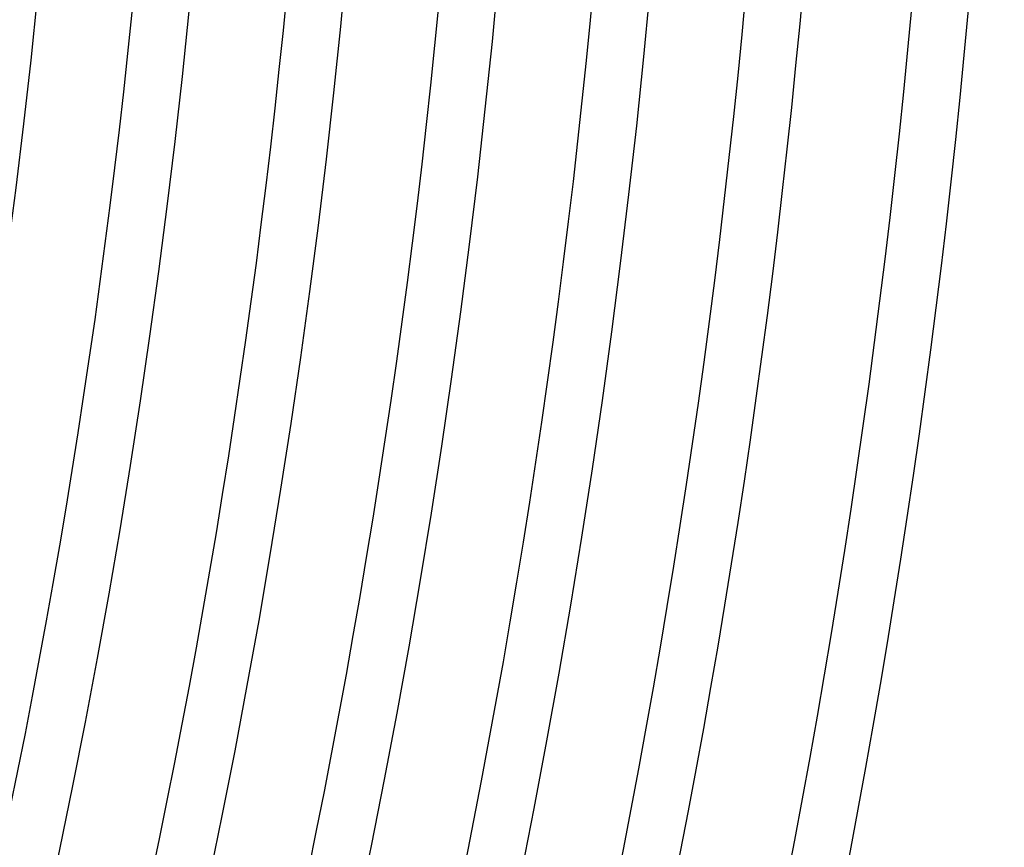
# Model space of a CAD drawing. Header units: millimetres. Extents: x -660 to 660, y -630 to 630.
# Tile 91 of 131: x 545 to 615, y -115 to -56. Entities that reach past the tile are written whole.
import ezdxf

# ---------------------------------------------------------------- set-up
doc = ezdxf.new("R2010")
doc.units = ezdxf.units.MM
doc.layers.add('THICK', color=7, linetype='Continuous')

msp = doc.modelspace()

# ---------------------------------------------------------------- linework, layer by layer
at = {"layer": 'THICK'}
for radius, start, end in [(592.5, 179.99998, 0), (581.75, 179.99998, 0), (571, 179.99998, 0), (560.25, 179.99998, 0), (549.5, 179.99998, 0), (603.25, 324.037788, 359.962242), (556.25, 324.20601, 359.79396), (567, 324.20211, 359.79792), (577.75, 324.198331, 359.801642), (588.5, 324.194721, 359.805309), (599.25, 324.191226, 359.808747), (611, 324.187559, 359.812471), (615, 324.18607, 359.813903)]:
    msp.add_arc((0, 0), radius, start, end, dxfattribs=at)

doc.saveas('drawing.dxf')
